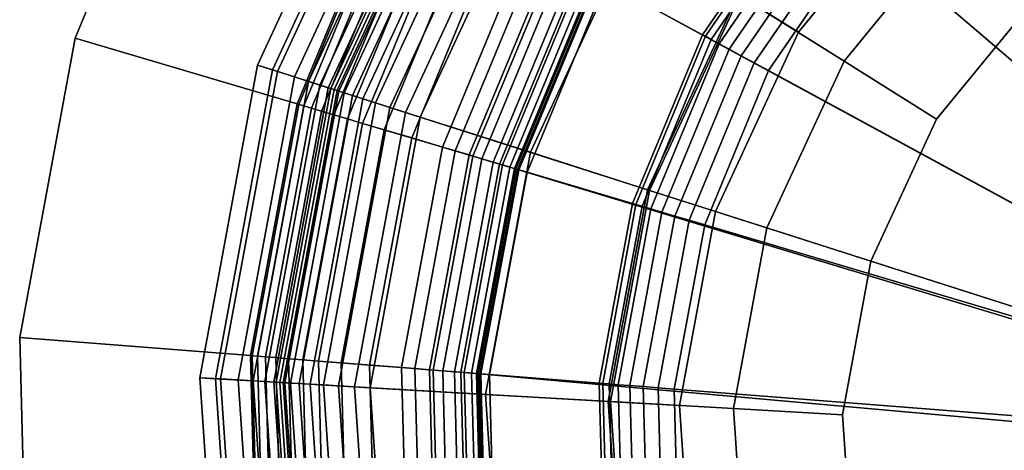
# Model space of a CAD drawing. Extents: x -43.1 to 43.1, y -41.3 to 41.3.
# Tile 124 of 256: x -43.057 to -42.109, y 7.639 to 8.053. Entities that reach past the tile are written whole.
import ezdxf

# ---------------------------------------------------------------- set-up
doc = ezdxf.new("R2010")
doc.units = 0
for name, color, linetype in [('LAMP', 7, 'CONTINUOUS'), ('LAMP_SUPPORT', 18, 'CONTINUOUS'), ('METAL_BASE', 254, 'CONTINUOUS')]:
    doc.layers.add(name, color=color, linetype=linetype)

msp = doc.modelspace()

# ---------------------------------------------------------------- linework, layer by layer
at = {"layer": 'LAMP'}
for points in [[(-42.0338, 8.3006, 31.956), (-42.1868, 8.1882, 31.956), (-41.6655, 7.6388, 31.956), (-41.8577, 8.3714, 31.956)], [(-42.8279, 8.0098, 34.4527), (-42.6991, 8.2872, 34.4527), (-42.6862, 8.2791, 34.5706), (-42.8134, 8.0051, 34.5706)], [(-42.8088, 8.0037, 34.1969), (-42.6822, 8.2765, 34.1969), (-42.6991, 8.2872, 34.4527), (-42.8279, 8.0098, 34.4527)], [(-42.8134, 8.0051, 34.5706), (-42.6862, 8.2791, 34.5706), (-42.6365, 8.2479, 34.6933), (-42.7575, 7.9873, 34.6933)], [(-42.7925, 7.9985, 33.9125), (-42.6676, 8.2674, 33.9125), (-42.6822, 8.2765, 34.1969), (-42.8088, 8.0037, 34.1969)], [(-42.7789, 7.9941, 33.6123), (-42.6556, 8.2599, 33.6123), (-42.6676, 8.2674, 33.9125), (-42.7925, 7.9985, 33.9125)], [(-42.768, 7.9906, 33.3092), (-42.6459, 8.2538, 33.3092), (-42.6556, 8.2599, 33.6123), (-42.7789, 7.9941, 33.6123)], [(-42.7598, 7.988, 33.0163), (-42.6386, 8.2492, 33.0163), (-42.6459, 8.2538, 33.3092), (-42.768, 7.9906, 33.3092)], [(-42.7543, 7.9863, 32.7463), (-42.6337, 8.2461, 32.7463), (-42.6386, 8.2492, 33.0163), (-42.7598, 7.988, 33.0163)], [(-42.7575, 7.9873, 34.6933), (-42.6365, 8.2479, 34.6933), (-42.5598, 8.1998, 34.8124), (-42.6712, 7.9597, 34.8124)], [(-42.7514, 7.9853, 32.5123), (-42.6311, 8.2445, 32.5123), (-42.6337, 8.2461, 32.7463), (-42.7543, 7.9863, 32.7463)], [(-42.7495, 7.9847, 32.4972), (-42.6294, 8.2435, 32.4972), (-42.6311, 8.2445, 32.5123), (-42.7514, 7.9853, 32.5123)], [(-42.7445, 7.9831, 32.4834), (-42.6249, 8.2407, 32.4834), (-42.6294, 8.2435, 32.4972), (-42.7495, 7.9847, 32.4972)], [(-42.7366, 7.9806, 32.4712), (-42.618, 8.2363, 32.4712), (-42.6249, 8.2407, 32.4834), (-42.7445, 7.9831, 32.4834)], [(-42.7264, 7.9774, 32.4612), (-42.6089, 8.2306, 32.4612), (-42.618, 8.2363, 32.4712), (-42.7366, 7.9806, 32.4712)], [(-42.3071, 8.0413, 31.956), (-42.1868, 8.1882, 31.956), (-42.234, 8.2379, 32.4555), (-42.3652, 8.0777, 32.4555)], [(-42.3633, 8.0766, 35.0066), (-42.2325, 8.2364, 35.0066), (-42.151, 8.1504, 35.0649), (-42.2629, 8.0136, 35.0649)], [(-42.7142, 7.9735, 32.4537), (-42.5981, 8.2238, 32.4537), (-42.6089, 8.2306, 32.4612), (-42.7264, 7.9774, 32.4612)], [(-42.7005, 7.9691, 32.4491), (-42.5858, 8.2161, 32.4491), (-42.5981, 8.2238, 32.4537), (-42.7142, 7.9735, 32.4537)], [(-42.6856, 7.9643, 32.4478), (-42.5726, 8.2078, 32.4478), (-42.5858, 8.2161, 32.4491), (-42.7005, 7.9691, 32.4491)], [(-42.4523, 7.8899, 32.4555), (-42.3652, 8.0777, 32.4555), (-42.5726, 8.2078, 32.4478), (-42.6856, 7.9643, 32.4478)], [(-42.6712, 7.9597, 34.8124), (-42.5598, 8.1998, 34.8124), (-42.4655, 8.1406, 34.9196), (-42.5652, 7.9259, 34.9196)], [(-42.3071, 8.0413, 31.956), (-42.387, 7.8691, 31.956), (-41.6655, 7.6388, 31.956), (-42.1868, 8.1882, 31.956)], [(-42.2629, 8.0136, 35.0649), (-42.151, 8.1504, 35.0649), (-42.0786, 8.0741, 35.0862), (-42.1739, 7.9577, 35.0862)], [(-42.5652, 7.9259, 34.9196), (-42.4655, 8.1406, 34.9196), (-42.3633, 8.0766, 35.0066), (-42.4503, 7.8892, 35.0066)], [(-42.387, 7.8691, 31.956), (-42.3071, 8.0413, 31.956), (-42.3652, 8.0777, 32.4555), (-42.4523, 7.8899, 32.4555)], [(-42.4503, 7.8892, 35.0066), (-42.3633, 8.0766, 35.0066), (-42.2629, 8.0136, 35.0649), (-42.3374, 7.8532, 35.0649)], [(-42.1739, 7.9577, 35.0862), (-42.0786, 8.0741, 35.0862), (-41.6655, 7.6388, 35.0862), (-42.2372, 7.8213, 35.0862)], [(-42.3374, 7.8532, 35.0649), (-42.2629, 8.0136, 35.0649), (-42.1739, 7.9577, 35.0862), (-42.2372, 7.8213, 35.0862)], [(-42.8836, 7.709, 34.4527), (-42.8279, 8.0098, 34.4527), (-42.8134, 8.0051, 34.5706), (-42.8684, 7.7081, 34.5706)], [(-42.8636, 7.7079, 34.1969), (-42.8088, 8.0037, 34.1969), (-42.8279, 8.0098, 34.4527), (-42.8836, 7.709, 34.4527)], [(-42.8684, 7.7081, 34.5706), (-42.8134, 8.0051, 34.5706), (-42.7575, 7.9873, 34.6933), (-42.8099, 7.7048, 34.6933)], [(-42.8465, 7.7069, 33.9125), (-42.7925, 7.9985, 33.9125), (-42.8088, 8.0037, 34.1969), (-42.8636, 7.7079, 34.1969)], [(-42.8323, 7.7061, 33.6123), (-42.7789, 7.9941, 33.6123), (-42.7925, 7.9985, 33.9125), (-42.8465, 7.7069, 33.9125)], [(-42.8209, 7.7054, 33.3092), (-42.768, 7.9906, 33.3092), (-42.7789, 7.9941, 33.6123), (-42.8323, 7.7061, 33.6123)], [(-42.8123, 7.7049, 33.0163), (-42.7598, 7.988, 33.0163), (-42.768, 7.9906, 33.3092), (-42.8209, 7.7054, 33.3092)], [(-42.8065, 7.7046, 32.7463), (-42.7543, 7.9863, 32.7463), (-42.7598, 7.988, 33.0163), (-42.8123, 7.7049, 33.0163)], [(-42.8099, 7.7048, 34.6933), (-42.7575, 7.9873, 34.6933), (-42.6712, 7.9597, 34.8124), (-42.7194, 7.6995, 34.8124)], [(-42.8034, 7.7044, 32.5123), (-42.7514, 7.9853, 32.5123), (-42.7543, 7.9863, 32.7463), (-42.8065, 7.7046, 32.7463)], [(-42.8015, 7.7043, 32.4972), (-42.7495, 7.9847, 32.4972), (-42.7514, 7.9853, 32.5123), (-42.8034, 7.7044, 32.5123)], [(-42.7962, 7.704, 32.4834), (-42.7445, 7.9831, 32.4834), (-42.7495, 7.9847, 32.4972), (-42.8015, 7.7043, 32.4972)], [(-42.788, 7.7035, 32.4712), (-42.7366, 7.9806, 32.4712), (-42.7445, 7.9831, 32.4834), (-42.7962, 7.704, 32.4834)], [(-42.7773, 7.7029, 32.4612), (-42.7264, 7.9774, 32.4612), (-42.7366, 7.9806, 32.4712), (-42.788, 7.7035, 32.4712)], [(-42.7645, 7.7021, 32.4537), (-42.7142, 7.9735, 32.4537), (-42.7264, 7.9774, 32.4612), (-42.7773, 7.7029, 32.4612)], [(-42.7501, 7.7013, 32.4491), (-42.7005, 7.9691, 32.4491), (-42.7142, 7.9735, 32.4537), (-42.7645, 7.7021, 32.4537)], [(-42.7345, 7.7004, 32.4478), (-42.6856, 7.9643, 32.4478), (-42.7005, 7.9691, 32.4491), (-42.7501, 7.7013, 32.4491)], [(-42.4901, 7.6863, 32.4555), (-42.4523, 7.8899, 32.4555), (-42.6856, 7.9643, 32.4478), (-42.7345, 7.7004, 32.4478)], [(-42.7194, 7.6995, 34.8124), (-42.6712, 7.9597, 34.8124), (-42.5652, 7.9259, 34.9196), (-42.6083, 7.6931, 34.9196)], [(-42.6083, 7.6931, 34.9196), (-42.5652, 7.9259, 34.9196), (-42.4503, 7.8892, 35.0066), (-42.4879, 7.6862, 35.0066)], [(-42.4216, 7.6824, 31.956), (-42.387, 7.8691, 31.956), (-42.4523, 7.8899, 32.4555), (-42.4901, 7.6863, 32.4555)], [(-42.4879, 7.6862, 35.0066), (-42.4503, 7.8892, 35.0066), (-42.3374, 7.8532, 35.0649), (-42.3696, 7.6794, 35.0649)], [(-42.4216, 7.6824, 31.956), (-42.4087, 7.493, 31.956), (-41.6655, 7.6388, 31.956), (-42.387, 7.8691, 31.956)], [(-42.3696, 7.6794, 35.0649), (-42.3374, 7.8532, 35.0649), (-42.2372, 7.8213, 35.0862), (-42.2647, 7.6733, 35.0862)], [(-42.2647, 7.6733, 35.0862), (-42.2372, 7.8213, 35.0862), (-41.6655, 7.6388, 35.0862), (-42.2544, 7.5232, 35.0862)], [(-42.8628, 7.4039, 34.4527), (-42.8836, 7.709, 34.4527), (-42.8684, 7.7081, 34.5706), (-42.8479, 7.4068, 34.5706)], [(-42.8432, 7.4077, 34.1969), (-42.8636, 7.7079, 34.1969), (-42.8836, 7.709, 34.4527), (-42.8628, 7.4039, 34.4527)], [(-42.8479, 7.4068, 34.5706), (-42.8684, 7.7081, 34.5706), (-42.8099, 7.7048, 34.6933), (-42.7903, 7.4181, 34.6933)], [(-42.8264, 7.411, 33.9125), (-42.8465, 7.7069, 33.9125), (-42.8636, 7.7079, 34.1969), (-42.8432, 7.4077, 34.1969)], [(-42.8124, 7.4138, 33.6123), (-42.8323, 7.7061, 33.6123), (-42.8465, 7.7069, 33.9125), (-42.8264, 7.411, 33.9125)], [(-42.8012, 7.416, 33.3092), (-42.8209, 7.7054, 33.3092), (-42.8323, 7.7061, 33.6123), (-42.8124, 7.4138, 33.6123)], [(-42.7927, 7.4176, 33.0163), (-42.8123, 7.7049, 33.0163), (-42.8209, 7.7054, 33.3092), (-42.8012, 7.416, 33.3092)], [(-42.787, 7.4187, 32.7463), (-42.8065, 7.7046, 32.7463), (-42.8123, 7.7049, 33.0163), (-42.7927, 7.4176, 33.0163)], [(-42.7903, 7.4181, 34.6933), (-42.8099, 7.7048, 34.6933), (-42.7194, 7.6995, 34.8124), (-42.7014, 7.4355, 34.8124)], [(-42.784, 7.4193, 32.5123), (-42.8034, 7.7044, 32.5123), (-42.8065, 7.7046, 32.7463), (-42.787, 7.4187, 32.7463)], [(-42.7821, 7.4197, 32.4972), (-42.8015, 7.7043, 32.4972), (-42.8034, 7.7044, 32.5123), (-42.784, 7.4193, 32.5123)], [(-42.7769, 7.4207, 32.4834), (-42.7962, 7.704, 32.4834), (-42.8015, 7.7043, 32.4972), (-42.7821, 7.4197, 32.4972)], [(-42.7688, 7.4223, 32.4712), (-42.788, 7.7035, 32.4712), (-42.7962, 7.704, 32.4834), (-42.7769, 7.4207, 32.4834)], [(-42.7583, 7.4244, 32.4612), (-42.7773, 7.7029, 32.4612), (-42.788, 7.7035, 32.4712), (-42.7688, 7.4223, 32.4712)], [(-42.7458, 7.4268, 32.4537), (-42.7645, 7.7021, 32.4537), (-42.7773, 7.7029, 32.4612), (-42.7583, 7.4244, 32.4612)], [(-42.7316, 7.4296, 32.4491), (-42.7501, 7.7013, 32.4491), (-42.7645, 7.7021, 32.4537), (-42.7458, 7.4268, 32.4537)], [(-42.7163, 7.4326, 32.4478), (-42.7345, 7.7004, 32.4478), (-42.7501, 7.7013, 32.4491), (-42.7316, 7.4296, 32.4491)], [(-42.476, 7.4798, 32.4555), (-42.4901, 7.6863, 32.4555), (-42.7345, 7.7004, 32.4478), (-42.7163, 7.4326, 32.4478)], [(-42.7014, 7.4355, 34.8124), (-42.7194, 7.6995, 34.8124), (-42.6083, 7.6931, 34.9196), (-42.5922, 7.457, 34.9196)], [(-42.5922, 7.457, 34.9196), (-42.6083, 7.6931, 34.9196), (-42.4879, 7.6862, 35.0066), (-42.4739, 7.4802, 35.0066)], [(-42.4087, 7.493, 31.956), (-42.4216, 7.6824, 31.956), (-42.4901, 7.6863, 32.4555), (-42.476, 7.4798, 32.4555)], [(-42.4739, 7.4802, 35.0066), (-42.4879, 7.6862, 35.0066), (-42.3696, 7.6794, 35.0649), (-42.3576, 7.503, 35.0649)], [(-42.3576, 7.503, 35.0649), (-42.3696, 7.6794, 35.0649), (-42.2647, 7.6733, 35.0862), (-42.2544, 7.5232, 35.0862)]]:
    msp.add_3dface(points, dxfattribs=at)
at = {"layer": 'LAMP_SUPPORT'}
for points in [[(-41.6753, 7.6568, 31.3898), (-41.6817, 7.6493, 31.3898), (-42.2428, 8.3964, 31.3898), (-42.0723, 8.5009, 31.3898)], [(-41.6817, 7.6493, 31.3898), (-42.501, 8.0941, 31.3898), (-42.3878, 8.2588, 31.3898), (-42.2428, 8.3964, 31.3898)], [(-41.9915, 8.3313, 27.6063), (-42.1284, 8.2474, 27.6063), (-41.9128, 7.9664, 27.6063), (-41.839, 8.0116, 27.6063)], [(-42.3806, 8.2527, 28.6937), (-42.4927, 8.0896, 28.6937), (-42.3995, 8.039, 27.6716), (-42.3, 8.1839, 27.6716)], [(-42.1284, 8.2474, 27.6063), (-42.2449, 8.1368, 27.6063), (-41.9756, 7.9068, 27.6063), (-41.9128, 7.9664, 27.6063)], [(-42.6957, 8.1998, 28.8247), (-42.7899, 7.9724, 28.8247), (-42.7882, 7.9719, 28.8097), (-42.6941, 8.199, 28.8097)], [(-42.6957, 8.1998, 32.2886), (-42.7899, 7.9724, 32.2886), (-42.7899, 7.9724, 28.8247), (-42.6957, 8.1998, 28.8247)], [(-42.6941, 8.199, 32.3037), (-42.7882, 7.9719, 32.3037), (-42.7899, 7.9724, 32.2886), (-42.6957, 8.1998, 32.2886)], [(-42.6941, 8.199, 28.8097), (-42.7882, 7.9719, 28.8097), (-42.7835, 7.9705, 28.7959), (-42.6898, 8.1966, 28.7959)], [(-42.6898, 8.1966, 32.3175), (-42.7835, 7.9705, 32.3175), (-42.7882, 7.9719, 32.3037), (-42.6941, 8.199, 32.3037)], [(-42.6898, 8.1966, 28.7959), (-42.7835, 7.9705, 28.7959), (-42.776, 7.9683, 28.7837), (-42.683, 8.1929, 28.7837)], [(-42.683, 8.1929, 32.3297), (-42.776, 7.9683, 32.3297), (-42.7835, 7.9705, 32.3175), (-42.6898, 8.1966, 32.3175)], [(-42.683, 8.1929, 28.7837), (-42.776, 7.9683, 28.7837), (-42.7663, 7.9654, 28.7735), (-42.674, 8.1881, 28.7735)], [(-42.674, 8.1881, 32.3398), (-42.7663, 7.9654, 32.3398), (-42.776, 7.9683, 32.3297), (-42.683, 8.1929, 32.3297)], [(-42.674, 8.1881, 28.7735), (-42.7663, 7.9654, 28.7735), (-42.7546, 7.9619, 28.7657), (-42.6633, 8.1823, 28.7657)], [(-42.6633, 8.1823, 32.3476), (-42.7546, 7.9619, 32.3476), (-42.7663, 7.9654, 32.3398), (-42.674, 8.1881, 32.3398)], [(-42.3, 8.1839, 27.6716), (-42.3995, 8.039, 27.6716), (-42.3966, 8.0375, 27.6563), (-42.2975, 8.1817, 27.6563)], [(-42.6633, 8.1823, 28.7657), (-42.7546, 7.9619, 28.7657), (-42.7413, 7.958, 28.7608), (-42.6512, 8.1757, 28.7608)], [(-42.6512, 8.1757, 32.3525), (-42.7413, 7.958, 32.3525), (-42.7546, 7.9619, 32.3476), (-42.6633, 8.1823, 32.3476)], [(-42.6512, 8.1757, 28.7608), (-42.7413, 7.958, 28.7608), (-42.7269, 7.9537, 28.7591), (-42.6379, 8.1685, 28.7591)], [(-42.6379, 8.1685, 32.3543), (-42.7269, 7.9537, 32.3543), (-42.7413, 7.958, 32.3525), (-42.6512, 8.1757, 32.3525)], [(-42.2975, 8.1817, 27.6563), (-42.3966, 8.0375, 27.6563), (-42.3911, 8.0345, 27.6424), (-42.2927, 8.1777, 27.6424)], [(-42.2927, 8.1777, 27.6424), (-42.3911, 8.0345, 27.6424), (-42.3834, 8.0302, 27.6303), (-42.286, 8.1719, 27.6303)], [(-42.6379, 8.1685, 28.7591), (-42.7269, 7.9537, 28.7591), (-42.7059, 7.9475, 28.7574), (-42.6187, 8.158, 28.7574)], [(-42.556, 8.124, 32.3543), (-42.6375, 7.9272, 32.3543), (-42.7269, 7.9537, 32.3543), (-42.6379, 8.1685, 32.3543)], [(-42.286, 8.1719, 27.6303), (-42.3834, 8.0302, 27.6303), (-42.3736, 8.025, 27.6203), (-42.2776, 8.1647, 27.6203)], [(-42.2776, 8.1647, 27.6203), (-42.3736, 8.025, 27.6203), (-42.3622, 8.0188, 27.6127), (-42.2677, 8.1563, 27.6127)], [(-42.6187, 8.158, 28.7574), (-42.7059, 7.9475, 28.7574), (-42.6795, 7.9397, 28.7526), (-42.5945, 8.1449, 28.7526)], [(-42.2677, 8.1563, 27.6127), (-42.3622, 8.0188, 27.6127), (-42.3495, 8.0119, 27.6079), (-42.2567, 8.1469, 27.6079)], [(-42.2567, 8.1469, 27.6079), (-42.3495, 8.0119, 27.6079), (-42.3358, 8.0045, 27.6063), (-42.2449, 8.1368, 27.6063)], [(-42.5945, 8.1449, 28.7526), (-42.6795, 7.9397, 28.7526), (-42.6499, 7.9309, 28.745), (-42.5674, 8.1302, 28.745)], [(-42.2449, 8.1368, 27.6063), (-42.3358, 8.0045, 27.6063), (-42.0246, 7.8355, 27.6063), (-41.9756, 7.9068, 27.6063)], [(-42.5674, 8.1302, 28.745), (-42.6499, 7.9309, 28.745), (-42.6206, 7.9222, 28.735), (-42.5405, 8.1156, 28.735)], [(-42.5437, 8.1173, 32.3527), (-42.6241, 7.9233, 32.3527), (-42.6375, 7.9272, 32.3543), (-42.556, 8.124, 32.3543)], [(-42.5325, 8.1112, 32.3481), (-42.6118, 7.9196, 32.3481), (-42.6241, 7.9233, 32.3527), (-42.5437, 8.1173, 32.3527)], [(-42.5405, 8.1156, 28.735), (-42.6206, 7.9222, 28.735), (-42.5949, 7.9146, 28.7229), (-42.517, 8.1028, 28.7229)], [(-42.5225, 8.1058, 32.3409), (-42.601, 7.9164, 32.3409), (-42.6118, 7.9196, 32.3481), (-42.5325, 8.1112, 32.3481)], [(-42.5142, 8.1013, 32.3315), (-42.5919, 7.9137, 32.3315), (-42.601, 7.9164, 32.3409), (-42.5225, 8.1058, 32.3409)], [(-42.517, 8.1028, 28.7229), (-42.5949, 7.9146, 28.7229), (-42.5764, 7.9091, 28.709), (-42.5, 8.0936, 28.709)], [(-42.5079, 8.0979, 32.3202), (-42.585, 7.9117, 32.3202), (-42.5919, 7.9137, 32.3315), (-42.5142, 8.1013, 32.3315)], [(-42.5039, 8.0957, 32.3074), (-42.5806, 7.9104, 32.3074), (-42.585, 7.9117, 32.3202), (-42.5079, 8.0979, 32.3202)], [(-42.5024, 8.0949, 32.2934), (-42.5791, 7.9099, 32.2934), (-42.5806, 7.9104, 32.3074), (-42.5039, 8.0957, 32.3074)], [(-42.501, 8.0941, 31.3898), (-42.5775, 7.9094, 31.3898), (-42.5791, 7.9099, 32.2934), (-42.5024, 8.0949, 32.2934)], [(-41.6817, 7.6493, 31.3898), (-41.6845, 7.6398, 31.3898), (-42.5775, 7.9094, 31.3898), (-42.501, 8.0941, 31.3898)], [(-42.5, 8.0936, 28.709), (-42.5764, 7.9091, 28.709), (-42.5684, 7.9068, 28.6937), (-42.4927, 8.0896, 28.6937)], [(-42.4927, 8.0896, 28.6937), (-42.5684, 7.9068, 28.6937), (-42.4668, 7.8767, 27.6716), (-42.3995, 8.039, 27.6716)], [(-42.3995, 8.039, 27.6716), (-42.4668, 7.8767, 27.6716), (-42.4636, 7.8757, 27.6563), (-42.3966, 8.0375, 27.6563)], [(-42.3966, 8.0375, 27.6563), (-42.4636, 7.8757, 27.6563), (-42.4576, 7.874, 27.6424), (-42.3911, 8.0345, 27.6424)], [(-42.3911, 8.0345, 27.6424), (-42.4576, 7.874, 27.6424), (-42.4491, 7.8714, 27.6303), (-42.3834, 8.0302, 27.6303)], [(-42.3834, 8.0302, 27.6303), (-42.4491, 7.8714, 27.6303), (-42.4385, 7.8683, 27.6203), (-42.3736, 8.025, 27.6203)], [(-42.3736, 8.025, 27.6203), (-42.4385, 7.8683, 27.6203), (-42.4261, 7.8646, 27.6127), (-42.3622, 8.0188, 27.6127)], [(-42.3622, 8.0188, 27.6127), (-42.4261, 7.8646, 27.6127), (-42.4122, 7.8605, 27.6079), (-42.3495, 8.0119, 27.6079)], [(-42.3495, 8.0119, 27.6079), (-42.4122, 7.8605, 27.6079), (-42.3973, 7.8561, 27.6063), (-42.3358, 8.0045, 27.6063)], [(-42.3358, 8.0045, 27.6063), (-42.3973, 7.8561, 27.6063), (-42.0578, 7.7555, 27.6063), (-42.0246, 7.8355, 27.6063)], [(-42.7899, 7.9724, 28.8247), (-42.8348, 7.7303, 28.8247), (-42.833, 7.7302, 28.8097), (-42.7882, 7.9719, 28.8097)], [(-42.7899, 7.9724, 32.2886), (-42.8348, 7.7303, 32.2886), (-42.8348, 7.7303, 28.8247), (-42.7899, 7.9724, 28.8247)], [(-42.7882, 7.9719, 32.3037), (-42.833, 7.7302, 32.3037), (-42.8348, 7.7303, 32.2886), (-42.7899, 7.9724, 32.2886)], [(-42.7882, 7.9719, 28.8097), (-42.833, 7.7302, 28.8097), (-42.8281, 7.7298, 28.7959), (-42.7835, 7.9705, 28.7959)], [(-42.7835, 7.9705, 32.3175), (-42.8281, 7.7298, 32.3175), (-42.833, 7.7302, 32.3037), (-42.7882, 7.9719, 32.3037)], [(-42.7835, 7.9705, 28.7959), (-42.8281, 7.7298, 28.7959), (-42.8204, 7.7292, 28.7837), (-42.776, 7.9683, 28.7837)], [(-42.776, 7.9683, 32.3297), (-42.8204, 7.7292, 32.3297), (-42.8281, 7.7298, 32.3175), (-42.7835, 7.9705, 32.3175)], [(-42.776, 7.9683, 28.7837), (-42.8204, 7.7292, 28.7837), (-42.8102, 7.7284, 28.7735), (-42.7663, 7.9654, 28.7735)], [(-42.7663, 7.9654, 32.3398), (-42.8102, 7.7284, 32.3398), (-42.8204, 7.7292, 32.3297), (-42.776, 7.9683, 32.3297)], [(-42.7663, 7.9654, 28.7735), (-42.8102, 7.7284, 28.7735), (-42.7981, 7.7274, 28.7657), (-42.7546, 7.9619, 28.7657)], [(-42.7546, 7.9619, 32.3476), (-42.7981, 7.7274, 32.3476), (-42.8102, 7.7284, 32.3398), (-42.7663, 7.9654, 32.3398)], [(-42.7546, 7.9619, 28.7657), (-42.7981, 7.7274, 28.7657), (-42.7843, 7.7263, 28.7608), (-42.7413, 7.958, 28.7608)], [(-42.7413, 7.958, 32.3525), (-42.7843, 7.7263, 32.3525), (-42.7981, 7.7274, 32.3476), (-42.7546, 7.9619, 32.3476)], [(-42.7413, 7.958, 28.7608), (-42.7843, 7.7263, 28.7608), (-42.7693, 7.7251, 28.7591), (-42.7269, 7.9537, 28.7591)], [(-42.7269, 7.9537, 32.3543), (-42.7693, 7.7251, 32.3543), (-42.7843, 7.7263, 32.3525), (-42.7413, 7.958, 32.3525)], [(-42.7269, 7.9537, 28.7591), (-42.7693, 7.7251, 28.7591), (-42.7474, 7.7234, 28.7574), (-42.7059, 7.9475, 28.7574)], [(-42.6375, 7.9272, 32.3543), (-42.6763, 7.7178, 32.3543), (-42.7693, 7.7251, 32.3543), (-42.7269, 7.9537, 32.3543)], [(-42.7059, 7.9475, 28.7574), (-42.7474, 7.7234, 28.7574), (-42.72, 7.7213, 28.7526), (-42.6795, 7.9397, 28.7526)], [(-42.6795, 7.9397, 28.7526), (-42.72, 7.7213, 28.7526), (-42.6892, 7.7188, 28.745), (-42.6499, 7.9309, 28.745)], [(-42.6499, 7.9309, 28.745), (-42.6892, 7.7188, 28.745), (-42.6587, 7.7164, 28.735), (-42.6206, 7.9222, 28.735)], [(-42.6241, 7.9233, 32.3527), (-42.6624, 7.7167, 32.3527), (-42.6763, 7.7178, 32.3543), (-42.6375, 7.9272, 32.3543)], [(-42.6118, 7.9196, 32.3481), (-42.6496, 7.7157, 32.3481), (-42.6624, 7.7167, 32.3527), (-42.6241, 7.9233, 32.3527)], [(-42.6206, 7.9222, 28.735), (-42.6587, 7.7164, 28.735), (-42.632, 7.7143, 28.7229), (-42.5949, 7.9146, 28.7229)], [(-42.601, 7.9164, 32.3409), (-42.6384, 7.7148, 32.3409), (-42.6496, 7.7157, 32.3481), (-42.6118, 7.9196, 32.3481)], [(-42.5919, 7.9137, 32.3315), (-42.6289, 7.7141, 32.3315), (-42.6384, 7.7148, 32.3409), (-42.601, 7.9164, 32.3409)], [(-42.5949, 7.9146, 28.7229), (-42.632, 7.7143, 28.7229), (-42.6128, 7.7128, 28.709), (-42.5764, 7.9091, 28.709)], [(-42.585, 7.9117, 32.3202), (-42.6218, 7.7135, 32.3202), (-42.6289, 7.7141, 32.3315), (-42.5919, 7.9137, 32.3315)], [(-42.5806, 7.9104, 32.3074), (-42.6172, 7.7132, 32.3074), (-42.6218, 7.7135, 32.3202), (-42.585, 7.9117, 32.3202)], [(-42.5791, 7.9099, 32.2934), (-42.6155, 7.713, 32.2934), (-42.6172, 7.7132, 32.3074), (-42.5806, 7.9104, 32.3074)], [(-42.5775, 7.9094, 31.3898), (-42.6139, 7.7129, 31.3898), (-42.6155, 7.713, 32.2934), (-42.5791, 7.9099, 32.2934)], [(-41.6845, 7.6398, 31.3898), (-41.6832, 7.6299, 31.3898), (-42.6139, 7.7129, 31.3898), (-42.5775, 7.9094, 31.3898)], [(-42.5764, 7.9091, 28.709), (-42.6128, 7.7128, 28.709), (-42.6045, 7.7122, 28.6937), (-42.5684, 7.9068, 28.6937)], [(-42.5684, 7.9068, 28.6937), (-42.6045, 7.7122, 28.6937), (-42.4988, 7.7039, 27.6716), (-42.4668, 7.8767, 27.6716)], [(-42.4668, 7.8767, 27.6716), (-42.4988, 7.7039, 27.6716), (-42.4955, 7.7036, 27.6563), (-42.4636, 7.8757, 27.6563)], [(-42.4636, 7.8757, 27.6563), (-42.4955, 7.7036, 27.6563), (-42.4893, 7.7031, 27.6424), (-42.4576, 7.874, 27.6424)], [(-42.4576, 7.874, 27.6424), (-42.4893, 7.7031, 27.6424), (-42.4805, 7.7024, 27.6303), (-42.4491, 7.8714, 27.6303)], [(-42.4491, 7.8714, 27.6303), (-42.4805, 7.7024, 27.6303), (-42.4694, 7.7015, 27.6203), (-42.4385, 7.8683, 27.6203)], [(-42.4385, 7.8683, 27.6203), (-42.4694, 7.7015, 27.6203), (-42.4565, 7.7005, 27.6127), (-42.4261, 7.8646, 27.6127)], [(-42.4261, 7.8646, 27.6127), (-42.4565, 7.7005, 27.6127), (-42.4421, 7.6994, 27.6079), (-42.4122, 7.8605, 27.6079)], [(-42.4122, 7.8605, 27.6079), (-42.4421, 7.6994, 27.6079), (-42.4266, 7.6982, 27.6063), (-42.3973, 7.8561, 27.6063)], [(-42.3973, 7.8561, 27.6063), (-42.4266, 7.6982, 27.6063), (-42.0735, 7.6704, 27.6063), (-42.0578, 7.7555, 27.6063)], [(-42.8348, 7.7303, 28.8247), (-42.8283, 7.4842, 28.8247), (-42.8266, 7.4844, 28.8097), (-42.833, 7.7302, 28.8097)], [(-42.8348, 7.7303, 32.2886), (-42.8283, 7.4842, 32.2886), (-42.8283, 7.4842, 28.8247), (-42.8348, 7.7303, 28.8247)], [(-42.833, 7.7302, 32.3037), (-42.8266, 7.4844, 32.3037), (-42.8283, 7.4842, 32.2886), (-42.8348, 7.7303, 32.2886)], [(-42.833, 7.7302, 28.8097), (-42.8266, 7.4844, 28.8097), (-42.8217, 7.4851, 28.7959), (-42.8281, 7.7298, 28.7959)], [(-42.8281, 7.7298, 32.3175), (-42.8217, 7.4851, 32.3175), (-42.8266, 7.4844, 32.3037), (-42.833, 7.7302, 32.3037)], [(-42.8281, 7.7298, 28.7959), (-42.8217, 7.4851, 28.7959), (-42.814, 7.4861, 28.7837), (-42.8204, 7.7292, 28.7837)], [(-42.8204, 7.7292, 32.3297), (-42.814, 7.4861, 32.3297), (-42.8217, 7.4851, 32.3175), (-42.8281, 7.7298, 32.3175)], [(-42.8204, 7.7292, 28.7837), (-42.814, 7.4861, 28.7837), (-42.8039, 7.4874, 28.7735), (-42.8102, 7.7284, 28.7735)], [(-42.8102, 7.7284, 32.3398), (-42.8039, 7.4874, 32.3398), (-42.814, 7.4861, 32.3297), (-42.8204, 7.7292, 32.3297)], [(-42.8102, 7.7284, 28.7735), (-42.8039, 7.4874, 28.7735), (-42.7918, 7.489, 28.7657), (-42.7981, 7.7274, 28.7657)], [(-42.7981, 7.7274, 32.3476), (-42.7918, 7.489, 32.3476), (-42.8039, 7.4874, 32.3398), (-42.8102, 7.7284, 32.3398)], [(-42.7981, 7.7274, 28.7657), (-42.7918, 7.489, 28.7657), (-42.7781, 7.4908, 28.7608), (-42.7843, 7.7263, 28.7608)], [(-42.7843, 7.7263, 32.3525), (-42.7781, 7.4908, 32.3525), (-42.7918, 7.489, 32.3476), (-42.7981, 7.7274, 32.3476)], [(-42.7843, 7.7263, 28.7608), (-42.7781, 7.4908, 28.7608), (-42.7632, 7.4928, 28.7591), (-42.7693, 7.7251, 28.7591)], [(-42.7693, 7.7251, 32.3543), (-42.7632, 7.4928, 32.3543), (-42.7781, 7.4908, 32.3525), (-42.7843, 7.7263, 32.3525)], [(-42.7693, 7.7251, 28.7591), (-42.7632, 7.4928, 28.7591), (-42.7414, 7.4956, 28.7574), (-42.7474, 7.7234, 28.7574)], [(-42.6763, 7.7178, 32.3543), (-42.6707, 7.5049, 32.3543), (-42.7632, 7.4928, 32.3543), (-42.7693, 7.7251, 32.3543)], [(-42.7474, 7.7234, 28.7574), (-42.7414, 7.4956, 28.7574), (-42.7141, 7.4992, 28.7526), (-42.72, 7.7213, 28.7526)], [(-42.72, 7.7213, 28.7526), (-42.7141, 7.4992, 28.7526), (-42.6836, 7.5032, 28.745), (-42.6892, 7.7188, 28.745)], [(-42.6892, 7.7188, 28.745), (-42.6836, 7.5032, 28.745), (-42.6532, 7.5072, 28.735), (-42.6587, 7.7164, 28.735)], [(-42.6624, 7.7167, 32.3527), (-42.6569, 7.5067, 32.3527), (-42.6707, 7.5049, 32.3543), (-42.6763, 7.7178, 32.3543)], [(-42.6496, 7.7157, 32.3481), (-42.6442, 7.5084, 32.3481), (-42.6569, 7.5067, 32.3527), (-42.6624, 7.7167, 32.3527)], [(-42.6587, 7.7164, 28.735), (-42.6532, 7.5072, 28.735), (-42.6267, 7.5107, 28.7229), (-42.632, 7.7143, 28.7229)], [(-42.6384, 7.7148, 32.3409), (-42.633, 7.5099, 32.3409), (-42.6442, 7.5084, 32.3481), (-42.6496, 7.7157, 32.3481)], [(-42.6289, 7.7141, 32.3315), (-42.6236, 7.5111, 32.3315), (-42.633, 7.5099, 32.3409), (-42.6384, 7.7148, 32.3409)], [(-42.632, 7.7143, 28.7229), (-42.6267, 7.5107, 28.7229), (-42.6076, 7.5132, 28.709), (-42.6128, 7.7128, 28.709)], [(-42.6218, 7.7135, 32.3202), (-42.6165, 7.5121, 32.3202), (-42.6236, 7.5111, 32.3315), (-42.6289, 7.7141, 32.3315)], [(-42.6172, 7.7132, 32.3074), (-42.6119, 7.5127, 32.3074), (-42.6165, 7.5121, 32.3202), (-42.6218, 7.7135, 32.3202)], [(-42.6155, 7.713, 32.2934), (-42.6103, 7.5129, 32.2934), (-42.6119, 7.5127, 32.3074), (-42.6172, 7.7132, 32.3074)], [(-42.6139, 7.7129, 31.3898), (-42.6087, 7.5131, 31.3898), (-42.6103, 7.5129, 32.2934), (-42.6155, 7.713, 32.2934)], [(-41.6832, 7.6299, 31.3898), (-42.562, 7.3187, 31.3898), (-42.6087, 7.5131, 31.3898), (-42.6139, 7.7129, 31.3898)], [(-42.6128, 7.7128, 28.709), (-42.6076, 7.5132, 28.709), (-42.5993, 7.5143, 28.6937), (-42.6045, 7.7122, 28.6937)], [(-42.6045, 7.7122, 28.6937), (-42.5993, 7.5143, 28.6937), (-42.4942, 7.5282, 27.6716), (-42.4988, 7.7039, 27.6716)], [(-42.4988, 7.7039, 27.6716), (-42.4942, 7.5282, 27.6716), (-42.491, 7.5286, 27.6563), (-42.4955, 7.7036, 27.6563)], [(-42.4955, 7.7036, 27.6563), (-42.491, 7.5286, 27.6563), (-42.4848, 7.5294, 27.6424), (-42.4893, 7.7031, 27.6424)], [(-42.4893, 7.7031, 27.6424), (-42.4848, 7.5294, 27.6424), (-42.476, 7.5306, 27.6303), (-42.4805, 7.7024, 27.6303)], [(-42.4805, 7.7024, 27.6303), (-42.476, 7.5306, 27.6303), (-42.465, 7.532, 27.6203), (-42.4694, 7.7015, 27.6203)], [(-42.4694, 7.7015, 27.6203), (-42.465, 7.532, 27.6203), (-42.4521, 7.5337, 27.6127), (-42.4565, 7.7005, 27.6127)], [(-42.4565, 7.7005, 27.6127), (-42.4521, 7.5337, 27.6127), (-42.4378, 7.5356, 27.6079), (-42.4421, 7.6994, 27.6079)], [(-42.4421, 7.6994, 27.6079), (-42.4378, 7.5356, 27.6079), (-42.4224, 7.5376, 27.6063), (-42.4266, 7.6982, 27.6063)], [(-42.4266, 7.6982, 27.6063), (-42.4224, 7.5376, 27.6063), (-42.0713, 7.5838, 27.6063), (-42.0735, 7.6704, 27.6063)]]:
    msp.add_3dface(points, dxfattribs=at)
at = {"layer": 'METAL_BASE'}
for points in [[(-42.8916, 8.3062, 30.5563), (-43.0037, 8.0357, 30.5563), (-43.0037, 8.0357, 29.6693), (-42.8916, 8.3062, 29.6693)], [(-42.6957, 8.1998, 29.6693), (-42.8916, 8.3062, 29.6693), (-43.0037, 8.0357, 29.6693), (-42.7899, 7.9724, 29.6693)], [(-42.7899, 7.9724, 30.5563), (-43.0037, 8.0357, 30.5563), (-42.8916, 8.3062, 30.5563), (-42.6957, 8.1998, 30.5563)], [(-42.6957, 8.1998, 29.6693), (-42.7899, 7.9724, 29.6693), (-42.7899, 7.9724, 30.5563), (-42.6957, 8.1998, 30.5563)], [(-43.0037, 8.0357, 30.5563), (-43.057, 7.7478, 30.5563), (-43.057, 7.7478, 29.6693), (-43.0037, 8.0357, 29.6693)], [(-42.7899, 7.9724, 29.6693), (-43.0037, 8.0357, 29.6693), (-43.057, 7.7478, 29.6693), (-42.8348, 7.7303, 29.6693)], [(-42.8348, 7.7303, 30.5563), (-43.057, 7.7478, 30.5563), (-43.0037, 8.0357, 30.5563), (-42.7899, 7.9724, 30.5563)], [(-42.7899, 7.9724, 29.6693), (-42.8348, 7.7303, 29.6693), (-42.8348, 7.7303, 30.5563), (-42.7899, 7.9724, 30.5563)], [(-43.057, 7.7478, 30.5563), (-43.0494, 7.4551, 30.5563), (-43.0494, 7.4551, 29.6693), (-43.057, 7.7478, 29.6693)], [(-42.8348, 7.7303, 29.6693), (-43.057, 7.7478, 29.6693), (-43.0494, 7.4551, 29.6693), (-42.8283, 7.4842, 29.6693)], [(-42.8283, 7.4842, 30.5563), (-43.0494, 7.4551, 30.5563), (-43.057, 7.7478, 30.5563), (-42.8348, 7.7303, 30.5563)], [(-42.8348, 7.7303, 29.6693), (-42.8283, 7.4842, 29.6693), (-42.8283, 7.4842, 30.5563), (-42.8348, 7.7303, 30.5563)]]:
    msp.add_3dface(points, dxfattribs=at)

doc.saveas('drawing.dxf')
